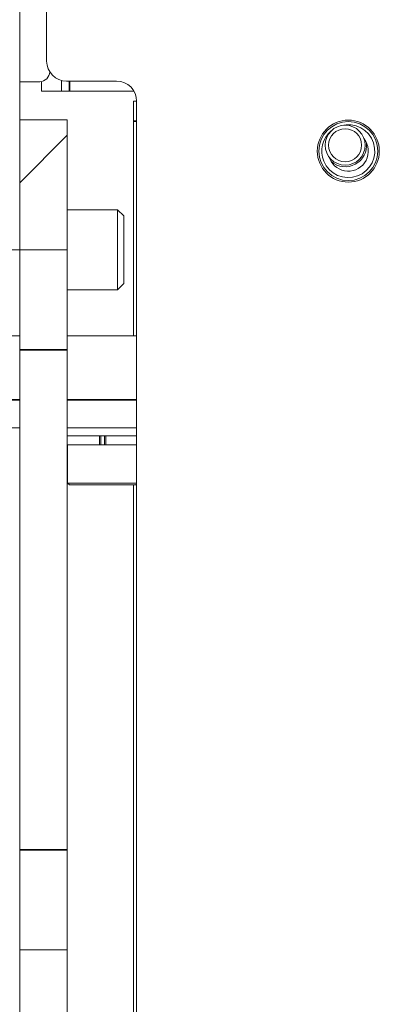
# Model space of a CAD drawing. Header units: millimetres. Extents: x 4 to 1188, y 1 to 840.
# Tile 170 of 256: x 667 to 672, y 315 to 328. Entities that reach past the tile are written whole.
import ezdxf

# ---------------------------------------------------------------- set-up
doc = ezdxf.new("R2010")
doc.units = ezdxf.units.MM
doc.layers.add('1', color=7, linetype='Continuous')

msp = doc.modelspace()

# ---------------------------------------------------------------- hatches: boundary and pattern name
at = {"layer": '1', "linetype": 'Continuous', "lineweight": 35}
h = msp.add_hatch(dxfattribs=at)
h.set_pattern_fill('ANSI31', color=154, scale=1.55, angle=29.9848, style=0)
h.paths.add_polyline_path([(667.1928, 332.6086), (667.1928, 325.2753), (666.7928, 325.2753), (666.7928, 332.6086)], flags=0)
h = msp.add_hatch(dxfattribs=at)
h.set_pattern_fill('ANSI31', color=154, scale=1.55, angle=-2.13e-14, style=0)
h.paths.add_polyline_path([(667.1928, 294.9679), (667.1928, 315.942), (667.8261, 315.942), (667.8261, 294.9679)], flags=0)
h.paths.add_polyline_path([(667.1928, 325.2753), (667.1928, 327.0086), (667.8261, 327.0086), (667.8261, 325.2753)], flags=0)

# ---------------------------------------------------------------- linework, layer by layer
at = {"layer": '1', "color": 154, "linetype": 'Continuous', "lineweight": 13}
for p, q in [((667.1928, 332.6086), (667.1928, 325.2753)), ((667.5517, 327.7897), (667.5517, 332.3764)), ((667.1928, 327.5153), (667.4595, 327.5153)), ((667.485, 327.3897), (667.485, 327.5178)), ((667.7517, 327.5315), (667.7517, 327.3897)), ((668.485, 327.523), (667.8184, 327.523)), ((667.7517, 327.3897), (667.485, 327.3897)), ((667.7517, 327.3897), (667.8584, 327.3897)), ((667.8584, 327.3897), (668.716, 327.3897)), ((668.7117, 326.9897), (668.7117, 327.2564)), ((668.7117, 327.2564), (668.7517, 327.2564)), ((668.7517, 327.2564), (668.7517, 311.7897)), ((667.1928, 327.0086), (667.8261, 327.0086)), ((667.1928, 325.2753), (667.1928, 327.0086)), ((667.8261, 327.0086), (667.8261, 325.2753)), ((668.7117, 326.9897), (668.7117, 324.1264)), ((668.4961, 325.8086), (667.8261, 325.8086)), ((668.5795, 325.7253), (668.4961, 325.8086)), ((668.4961, 325.8086), (668.4961, 324.742)), ((668.5795, 325.7253), (668.5795, 324.8253)), ((667.1928, 325.2753), (666.7928, 325.2753)), ((667.8261, 325.2753), (667.1928, 325.2753)), ((667.1928, 323.942), (667.1928, 325.2753)), ((667.8261, 323.942), (667.8261, 325.2753)), ((668.4961, 324.742), (668.5795, 324.8253)), ((667.8261, 324.742), (668.4961, 324.742)), ((665.8321, 324.1264), (667.1928, 324.1264)), ((667.8261, 324.1264), (668.7517, 324.1264)), ((667.1928, 317.2753), (667.1928, 323.942)), ((667.8261, 317.2753), (667.8261, 323.942)), ((660.8321, 322.902), (667.193, 322.902)), ((667.8261, 322.902), (668.7515, 322.902)), ((668.2988, 322.7953), (667.8261, 322.7953)), ((668.2546, 322.7953), (668.2546, 322.6753)), ((668.2756, 322.7953), (668.2756, 322.6753)), ((668.7517, 322.7953), (668.2988, 322.7953)), ((668.322, 322.7953), (668.322, 322.6753)), ((668.343, 322.7953), (668.343, 322.6753)), ((667.8261, 322.6753), (668.2546, 322.6753)), ((667.8321, 322.6753), (667.8321, 322.1653)), ((668.2546, 322.6753), (668.2581, 322.6753)), ((668.2547, 322.6753), (668.343, 322.6753)), ((668.3395, 322.6753), (668.343, 322.6753)), ((668.343, 322.6753), (668.7517, 322.6753)), ((667.8321, 322.1653), (667.8555, 322.142)), ((667.8321, 322.1653), (668.7517, 322.1653)), ((667.8555, 322.142), (668.7421, 322.142)), ((668.7117, 322.1419), (668.7117, 311.7897)), ((668.7421, 322.142), (668.7517, 322.1515)), ((667.1928, 315.942), (667.1928, 317.2753)), ((667.8261, 315.942), (667.8261, 317.2753)), ((667.1928, 294.9679), (667.1928, 315.942)), ((667.1928, 315.942), (667.8261, 315.942)), ((667.8261, 315.942), (667.8261, 294.9679))]:
    msp.add_line(p, q, dxfattribs=at)
at = {"layer": '1', "color": 154, "linetype": 'Continuous', "lineweight": 35}
for p, q in [((667.8584, 327.5238), (667.8584, 327.3897)), ((668.7517, 326.9897), (668.7117, 326.9897)), ((667.1928, 323.942), (667.8261, 323.942)), ((660.8321, 323.2753), (667.193, 323.2753)), ((667.8261, 323.2753), (668.7515, 323.2753)), ((667.1928, 317.2753), (667.8261, 317.2753))]:
    msp.add_line(p, q, dxfattribs=at)
at = {"layer": '1', "color": 154, "linetype": 'Continuous', "lineweight": 13}
for centre, radius in [((671.5727, 326.5897), 0.4133), ((671.5727, 326.5897), 0.3933), ((671.5309, 326.6686), 0.2667), ((671.5309, 326.6686), 0.22)]:
    msp.add_circle(centre, radius, dxfattribs=at)
for centre, radius, start, end in [((667.8184, 327.7897), 0.2667, 180, 270), ((667.4595, 327.6486), 0.1333, 270, 360), ((668.485, 327.2564), 0.2667, 0, 90), ((671.5727, 326.5897), 0.3533, 130.02641, 202.44828), ((671.5727, 326.5897), 0.3533, 202.44828, 105.79953), ((671.5727, 326.5897), 0.2667, 202.44828, 37.55141), ((671.5309, 326.6686), 0.2867, 229.75313, 6.08063), ((671.5727, 326.5897), 0.2667, 198.27453, 202.44828)]:
    msp.add_arc(centre, radius, start, end, dxfattribs=at)

doc.saveas('drawing.dxf')
